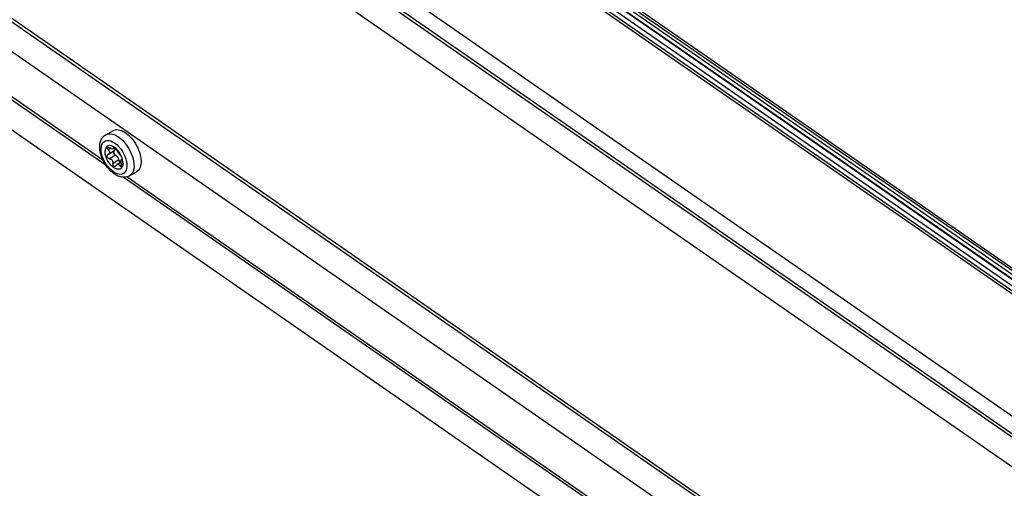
# Model space of a CAD drawing. Extents: x 0 to 594, y 0 to 420.
# Tile 35 of 55: x 504 to 520, y 121 to 129. Entities that reach past the tile are written whole.
import ezdxf

# ---------------------------------------------------------------- set-up
doc = ezdxf.new("R2010")
doc.units = 0
doc.header["$LTSCALE"] = 32.67
doc.layers.get('0').update_dxf_attribs({"linetype": 'CONTINUOUS'})
doc.layers.add('ROUNDS', color=7, linetype='CONTINUOUS')

msp = doc.modelspace()

# ---------------------------------------------------------------- linework, layer by layer
at = {"color": 9, "linetype": 'CONTINUOUS'}
for p, q in [((503.48, 136.195), (534.604, 114.612)), ((502.57, 134.766), (533.657, 113.209)), ((505.097, 126.99), (505.053, 126.965)), ((505.154, 127.001), (505.144, 126.995)), ((505.175, 126.876), (505.074, 126.817)), ((505.233, 126.795), (505.133, 126.736)), ((505.278, 126.715), (505.247, 126.697))]:
    msp.add_line(p, q, dxfattribs=at)
at = {"color": 7, "linetype": 'CONTINUOUS'}
for p, q in [((534.64, 114.633), (503.516, 136.216)), ((502.521, 134.448), (533.64, 112.869)), ((502.557, 134.48), (533.642, 112.924)), ((502.499, 133.961), (533.618, 112.381)), ((512.623, 129.993), (534.712, 114.675)), ((512.826, 130.045), (534.255, 115.185)), ((502.317, 129.895), (533.573, 108.22)), ((502.353, 129.927), (533.61, 108.252)), ((502.295, 129.408), (533.552, 107.733)), ((505.015, 126.703), (502.361, 128.543)), ((502.364, 128.599), (504.961, 126.798)), ((502.34, 128.056), (533.494, 106.452)), ((505.011, 127.22), (505.13, 127.289)), ((505.162, 126.996), (505.139, 126.983)), ((505.055, 126.889), (505.047, 126.885)), ((505.154, 126.947), (505.055, 126.889)), ((505.153, 126.91), (505.144, 126.939)), ((505.166, 126.881), (505.153, 126.91)), ((505.285, 126.832), (505.271, 126.867)), ((505.295, 126.798), (505.285, 126.832)), ((505.271, 126.758), (505.202, 126.718)), ((505.261, 126.752), (505.259, 126.753)), ((505.278, 126.807), (505.28, 126.808)), ((505.281, 126.808), (505.28, 126.808)), ((505.301, 126.764), (505.295, 126.798)), ((505.302, 126.733), (505.301, 126.764)), ((517.348, 118.151), (505.302, 126.504)), ((505.373, 126.512), (517.314, 118.232)), ((505.412, 126.528), (505.531, 126.597))]:
    msp.add_line(p, q, dxfattribs=at)
for points in [[(504.909, 127.029), (504.912, 127.062), (504.919, 127.094), (504.928, 127.122), (504.941, 127.148), (504.955, 127.17), (504.972, 127.19), (504.99, 127.207), (505.011, 127.22)], [(505.13, 127.289), (505.151, 127.299), (505.173, 127.305), (505.197, 127.307), (505.222, 127.305), (505.248, 127.299), (505.275, 127.29), (505.303, 127.277), (505.331, 127.261), (505.359, 127.242), (505.386, 127.22), (505.413, 127.194), (505.44, 127.166), (505.465, 127.136), (505.488, 127.104), (505.511, 127.07), (505.531, 127.035), (505.549, 126.999), (505.565, 126.963), (505.579, 126.926), (505.59, 126.889), (505.598, 126.853), (505.604, 126.818), (505.607, 126.784), (505.607, 126.752)], [(505.412, 126.528), (505.389, 126.517), (505.364, 126.509), (505.337, 126.504), (505.309, 126.503), (505.279, 126.506), (505.248, 126.514), (505.216, 126.525), (505.184, 126.541), (505.152, 126.561), (505.122, 126.584), (505.093, 126.61), (505.066, 126.638), (505.04, 126.669), (505.016, 126.701), (504.994, 126.735), (504.974, 126.77), (504.957, 126.807), (504.942, 126.843), (504.929, 126.881), (504.92, 126.918), (504.913, 126.956), (504.909, 126.993), (504.909, 127.029)], [(505.157, 127.008), (505.131, 127.024), (505.105, 127.034), (505.081, 127.038), (505.058, 127.036), (505.039, 127.028), (505.022, 127.015), (505.01, 126.996), (505.002, 126.972), (504.998, 126.944)], [(505.04, 126.989), (505.04, 126.996), (505.043, 127.001), (505.046, 127.004)], [(505.053, 126.965), (505.047, 126.973), (505.042, 126.981), (505.04, 126.989)], [(505.046, 127.004), (505.048, 127.004), (505.055, 127.006), (505.063, 127.005), (505.072, 127.002), (505.082, 126.998)], [(505.139, 126.983), (505.138, 126.982), (505.133, 126.981), (505.127, 126.981), (505.119, 126.982), (505.111, 126.984), (505.102, 126.987), (505.092, 126.992), (505.082, 126.998)], [(505.144, 126.995), (505.144, 126.989), (505.142, 126.985), (505.139, 126.983)], [(505.144, 126.995), (505.145, 126.999), (505.146, 127.001)], [(505.146, 127.001), (505.147, 127.001), (505.152, 127.001), (505.158, 126.999), (505.165, 126.995), (505.172, 126.989), (505.179, 126.982), (505.186, 126.974), (505.192, 126.966), (505.197, 126.958)], [(505.209, 126.962), (505.184, 126.988), (505.157, 127.008)], [(505.167, 126.974), (505.167, 126.985), (505.165, 126.995)], [(505.302, 126.733), (505.3, 126.719), (505.298, 126.705), (505.294, 126.692), (505.289, 126.68), (505.283, 126.67), (505.276, 126.661), (505.268, 126.654), (505.259, 126.648), (505.249, 126.643), (505.239, 126.64), (505.227, 126.639), (505.215, 126.639), (505.203, 126.641), (505.19, 126.645), (505.176, 126.65), (505.163, 126.656), (505.149, 126.664), (505.135, 126.674), (505.122, 126.684), (505.109, 126.696), (505.096, 126.71), (505.083, 126.724), (505.071, 126.739), (505.06, 126.755), (505.049, 126.771), (505.04, 126.789), (505.031, 126.806), (505.023, 126.824), (505.016, 126.842), (505.01, 126.86), (505.005, 126.877), (505.002, 126.895), (504.999, 126.912), (504.998, 126.928), (504.998, 126.944)], [(505.047, 126.885), (505.044, 126.884), (505.04, 126.879), (505.036, 126.874), (505.034, 126.867)], [(505.074, 126.817), (505.064, 126.82), (505.054, 126.825), (505.046, 126.832), (505.04, 126.84), (505.036, 126.849), (505.034, 126.858), (505.034, 126.867)], [(505.053, 126.965), (505.061, 126.955), (505.067, 126.946), (505.071, 126.937), (505.073, 126.929), (505.074, 126.919)], [(505.055, 126.889), (505.06, 126.893), (505.067, 126.901), (505.072, 126.909), (505.074, 126.919)], [(505.074, 126.817), (505.084, 126.815), (505.093, 126.811), (505.102, 126.806), (505.111, 126.799), (505.118, 126.79), (505.125, 126.779), (505.13, 126.766), (505.133, 126.752)], [(505.141, 126.926), (505.143, 126.936), (505.146, 126.942)], [(505.141, 126.929), (505.142, 126.92), (505.144, 126.911)], [(505.175, 126.876), (505.168, 126.879), (505.161, 126.885), (505.154, 126.893), (505.148, 126.902), (505.144, 126.911)], [(505.154, 126.947), (505.157, 126.949), (505.163, 126.955), (505.166, 126.964), (505.167, 126.974)], [(505.233, 126.795), (505.23, 126.809), (505.224, 126.824), (505.217, 126.838), (505.207, 126.851), (505.197, 126.862), (505.186, 126.87), (505.175, 126.876)], [(505.256, 126.877), (505.25, 126.882), (505.244, 126.889), (505.238, 126.896), (505.232, 126.904), (505.225, 126.912), (505.219, 126.921), (505.213, 126.931), (505.207, 126.94), (505.202, 126.949), (505.197, 126.958)], [(505.271, 126.867), (505.253, 126.901), (505.232, 126.933), (505.209, 126.962)], [(505.256, 126.877), (505.261, 126.872), (505.266, 126.864), (505.271, 126.855), (505.275, 126.846), (505.279, 126.837), (505.282, 126.828), (505.283, 126.82)], [(505.283, 126.82), (505.283, 126.814), (505.282, 126.809), (505.281, 126.808)], [(505.175, 126.689), (505.173, 126.688), (505.166, 126.686), (505.158, 126.687), (505.15, 126.691), (505.144, 126.697), (505.138, 126.705), (505.134, 126.715), (505.132, 126.726), (505.133, 126.752)], [(505.185, 126.7), (505.18, 126.692), (505.175, 126.689)], [(505.185, 126.7), (505.191, 126.709), (505.198, 126.715), (505.202, 126.718)], [(505.202, 126.718), (505.205, 126.72), (505.212, 126.722), (505.22, 126.722), (505.227, 126.719), (505.234, 126.714), (505.241, 126.707), (505.252, 126.689)], [(505.259, 126.753), (505.252, 126.759), (505.245, 126.767), (505.24, 126.776), (505.236, 126.785), (505.233, 126.795)], [(505.268, 126.756), (505.253, 126.767), (505.237, 126.781)], [(505.269, 126.682), (505.268, 126.682), (505.263, 126.681), (505.257, 126.684), (505.252, 126.689)], [(505.278, 126.698), (505.275, 126.69), (505.272, 126.685), (505.269, 126.682)], [(505.27, 126.783), (505.271, 126.791), (505.272, 126.798), (505.274, 126.802), (505.277, 126.806), (505.278, 126.807)], [(505.276, 126.73), (505.274, 126.742), (505.272, 126.753), (505.271, 126.764), (505.27, 126.773), (505.27, 126.783)], [(505.276, 126.73), (505.278, 126.719), (505.279, 126.708), (505.278, 126.698)], [(505.607, 126.752), (505.604, 126.722), (505.598, 126.694), (505.59, 126.668), (505.579, 126.646), (505.565, 126.626), (505.549, 126.61), (505.531, 126.597)]]:
    msp.add_lwpolyline(points, dxfattribs=at)
at = {"color": 9, "linetype": 'CONTINUOUS'}
for points in [[(505.011, 127.22), (505.019, 127.224), (505.05, 127.235), (505.085, 127.237), (505.123, 127.231), (505.163, 127.218), (505.205, 127.196), (505.246, 127.168), (505.286, 127.133), (505.325, 127.092), (505.361, 127.046), (505.394, 126.996), (505.423, 126.944), (505.447, 126.89), (505.466, 126.836), (505.479, 126.782), (505.486, 126.731), (505.487, 126.683)], [(504.933, 126.989), (504.937, 127.025), (504.947, 127.057), (504.961, 127.083), (504.98, 127.103), (505.004, 127.117), (505.031, 127.124), (505.061, 127.124), (505.094, 127.116), (505.127, 127.102), (505.161, 127.081), (505.195, 127.055)], [(505.367, 126.688), (505.363, 126.652), (505.353, 126.62), (505.339, 126.594), (505.319, 126.574), (505.296, 126.56), (505.269, 126.553), (505.238, 126.554), (505.206, 126.561), (505.173, 126.575), (505.139, 126.596), (505.105, 126.622), (505.072, 126.654), (505.041, 126.691), (505.013, 126.731), (504.988, 126.773), (504.968, 126.818), (504.951, 126.862), (504.94, 126.906), (504.934, 126.949), (504.933, 126.989)], [(505.195, 127.055), (505.228, 127.023), (505.258, 126.987), (505.287, 126.947), (505.311, 126.904), (505.332, 126.859), (505.348, 126.815), (505.36, 126.771)], [(505.36, 126.771), (505.366, 126.728), (505.367, 126.688)], [(505.487, 126.683), (505.482, 126.639), (505.471, 126.6), (505.454, 126.568), (505.432, 126.542), (505.412, 126.528)]]:
    msp.add_lwpolyline(points, dxfattribs=at)
at = {"layer": 'ROUNDS', "color": 9, "linetype": 'CONTINUOUS'}
for p, q in [((512.846, 130.134), (534.258, 115.286)), ((534.795, 114.719), (512.703, 130.039)), ((512.829, 130.105), (534.258, 115.245))]:
    msp.add_line(p, q, dxfattribs=at)
at = {"layer": 'ROUNDS', "color": 7, "linetype": 'CONTINUOUS'}
msp.add_line((534.287, 115.081), (512.716, 130.04), dxfattribs=at)

doc.saveas('drawing.dxf')
